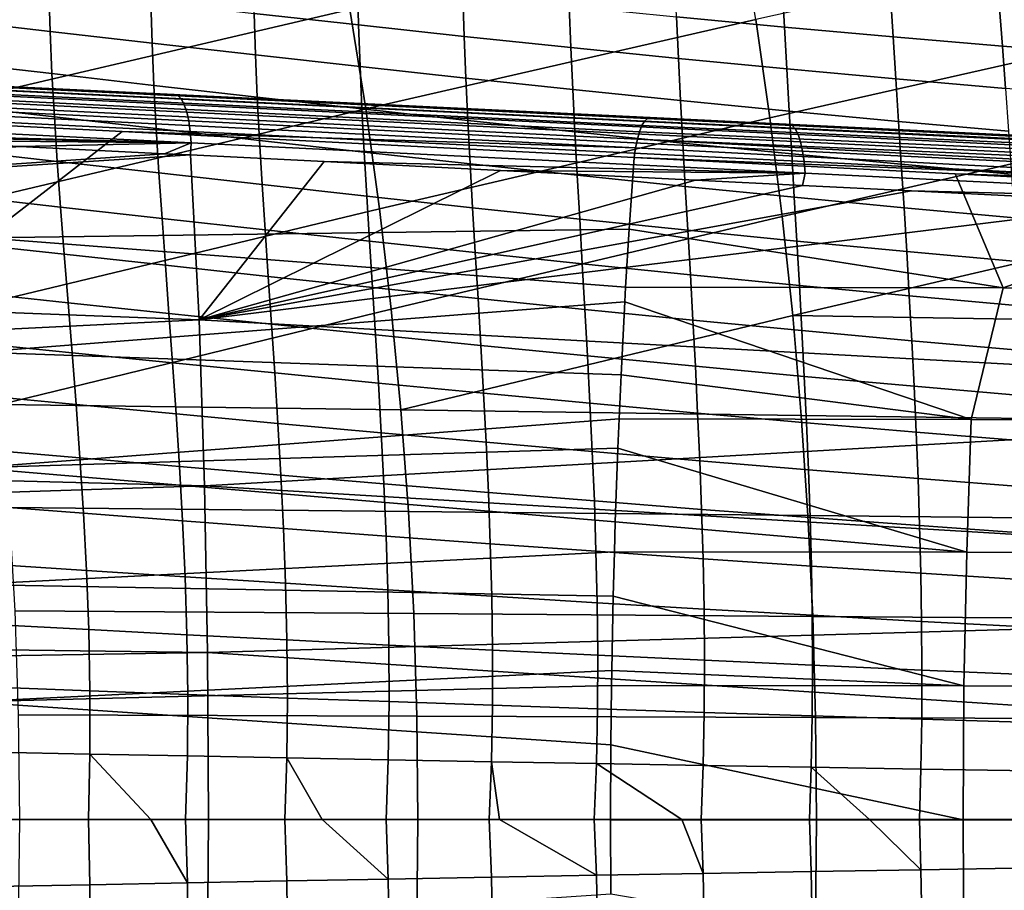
# Model space of a CAD drawing. Header units: metres. Extents: x -25 to 132, y -25 to 47.
# Tile 110 of 153: x 46 to 59, y -1 to 11. Entities that reach past the tile are written whole.
import ezdxf

# ---------------------------------------------------------------- set-up
doc = ezdxf.new("R2010")
doc.units = ezdxf.units.M
doc.layers.add('solid_12_061_031_XXX', color=7, linetype='CONTINUOUS')

msp = doc.modelspace()

# ---------------------------------------------------------------- linework, layer by layer
at = {"layer": 'solid_12_061_031_XXX'}
for points in [[(45.268913, 9.644285, 81.461639), (50.475189, 10.856057, 82.563133), (50.231937, 12.179037, 82.195709), (45.030754, 10.989332, 81.117439)], [(50.689819, 9.525522, 82.887306), (55.919174, 10.722359, 84.00856), (55.702469, 12.031319, 83.66378), (50.475189, 10.856057, 82.563133)], [(56.110382, 9.406394, 84.312775), (61.362591, 10.588825, 85.453568), (61.172279, 11.883774, 85.13131), (55.919174, 10.722359, 84.00856)], [(45.090847, 11.271289, 57.579269), (46.440071, 11.116992, 58.430969), (46.456879, 10.56407, 58.108875), (45.108105, 10.719585, 57.234512)], [(49.181641, 11.351158, 60.339977), (50.580292, 11.198904, 61.079304), (50.594559, 10.651239, 60.801052), (49.193104, 10.806048, 60.042297)], [(54.833389, 11.308382, 63.36121), (56.275448, 11.175381, 63.967865), (56.305088, 10.621337, 63.73867), (54.85693, 10.75855, 63.11845)], [(46.440071, 11.116992, 58.430969), (47.807869, 10.961668, 59.252186), (47.825043, 10.407406, 58.951347), (46.456879, 10.56407, 58.108875)], [(50.580292, 11.198904, 61.079304), (51.993244, 11.048311, 61.78867), (52.010948, 10.497903, 61.528221), (50.594559, 10.651239, 60.801052)], [(56.275448, 11.175381, 63.967865), (57.726189, 11.04963, 64.546623), (57.762341, 10.491101, 64.329224), (56.305088, 10.621337, 63.73867)], [(47.807869, 10.961668, 59.252186), (49.193104, 10.806048, 60.042297), (49.211384, 10.250291, 59.76125), (47.825043, 10.407406, 58.951347)], [(51.993244, 11.048311, 61.78867), (53.419212, 10.90129, 62.46846), (53.440922, 10.347894, 62.224163), (52.010948, 10.497903, 61.528221)], [(57.726189, 11.04963, 64.546623), (59.184387, 10.931223, 65.097038), (59.227402, 10.367968, 64.88974), (57.762341, 10.491101, 64.329224)], [(45.475323, 8.291107, 81.759918), (50.689819, 9.525522, 82.887306), (50.475189, 10.856057, 82.563133), (45.268913, 9.644285, 81.461639)], [(53.419212, 10.90129, 62.46846), (54.85693, 10.75855, 63.11845), (54.883148, 10.201921, 62.888664), (53.440922, 10.347894, 62.224163)], [(59.184387, 10.931223, 65.097038), (60.648624, 10.822733, 65.619698), (60.698807, 10.254423, 65.420723), (59.227402, 10.367968, 64.88974)], [(45.108105, 10.719585, 57.234512), (46.456879, 10.56407, 58.108875), (46.481953, 9.997808, 57.805851), (45.134521, 10.153626, 56.910358)], [(49.193104, 10.806048, 60.042297), (50.594559, 10.651239, 60.801052), (50.614616, 10.093794, 60.538277), (49.211384, 10.250291, 59.76125)], [(50.875832, 8.187428, 83.168243), (56.110382, 9.406394, 84.312775), (55.919174, 10.722359, 84.00856), (50.689819, 9.525522, 82.887306)], [(54.85693, 10.75855, 63.11845), (56.305088, 10.621337, 63.73867), (56.336262, 10.061201, 63.521767), (54.883148, 10.201921, 62.888664)], [(46.456879, 10.56407, 58.108875), (47.825043, 10.407406, 58.951347), (47.849545, 9.840727, 58.668182), (46.481953, 9.997808, 57.805851)], [(50.594559, 10.651239, 60.801052), (52.010948, 10.497903, 61.528221), (52.033382, 9.938573, 61.282238), (50.614616, 10.093794, 60.538277)], [(56.276093, 8.083441, 84.576416), (61.53051, 9.28742, 85.737923), (61.362591, 10.588825, 85.453568), (56.110382, 9.406394, 84.312775)], [(56.305088, 10.621337, 63.73867), (57.762341, 10.491101, 64.329224), (57.798859, 9.927143, 64.123558), (56.336262, 10.061201, 63.521767)], [(52.010948, 10.497903, 61.528221), (53.440922, 10.347894, 62.224163), (53.466274, 9.786426, 61.993439), (52.033382, 9.938573, 61.282238)], [(57.762341, 10.491101, 64.329224), (59.227402, 10.367968, 64.88974), (59.269608, 9.799898, 64.693703), (57.798859, 9.927143, 64.123558)], [(47.825043, 10.407406, 58.951347), (49.211384, 10.250291, 59.76125), (49.236015, 9.683051, 59.496605), (47.849545, 9.840727, 58.668182)], [(53.440922, 10.347894, 62.224163), (54.883148, 10.201921, 62.888664), (54.9119, 9.63805, 62.6717), (53.466274, 9.786426, 61.993439)], [(59.227402, 10.367968, 64.88974), (60.698807, 10.254423, 65.420723), (60.746998, 9.681858, 65.232651), (59.269608, 9.799898, 64.693703)], [(49.211384, 10.250291, 59.76125), (50.614616, 10.093794, 60.538277), (50.640015, 9.525808, 60.290791), (49.236015, 9.683051, 59.496605)], [(54.883148, 10.201921, 62.888664), (56.336262, 10.061201, 63.521767), (56.368843, 9.494629, 63.317043), (54.9119, 9.63805, 62.6717)], [(39.943275, 10.096099, 138.602768), (39.884876, 10.113202, 138.761108), (40.410301, 10.087879, 138.906647), (48.175873, 9.699038, 140.892288)], [(48.21809, 9.653688, 140.733261), (39.984806, 10.05163, 138.445129), (39.943275, 10.096099, 138.602768), (48.175873, 9.699038, 140.892288)], [(48.256367, 9.581053, 140.583633), (40.022511, 9.980379, 138.296616), (39.984806, 10.05163, 138.445129), (48.21809, 9.653688, 140.733261)], [(48.175873, 9.699038, 140.892288), (40.410301, 10.087879, 138.906647), (41.706577, 10.025405, 139.266266)], [(45.134521, 10.153626, 56.910358), (46.481953, 9.997808, 57.805851), (46.514431, 9.41708, 57.52174), (45.169209, 9.572204, 56.606632)], [(50.614616, 10.093794, 60.538277), (52.033382, 9.938573, 61.282238), (52.060127, 9.36965, 61.050556), (50.640015, 9.525808, 60.290791)], [(56.336262, 10.061201, 63.521767), (57.798859, 9.927143, 64.123558), (57.835648, 9.357528, 63.929543), (56.368843, 9.494629, 63.317043)], [(48.289589, 9.483246, 140.447769), (40.055317, 9.884381, 138.161469), (40.022511, 9.980379, 138.296616), (48.256367, 9.581053, 140.583633)], [(41.706577, 10.025405, 139.266266), (43.135338, 9.956546, 139.663437), (48.175873, 9.699038, 140.892288)], [(48.175873, 9.699038, 140.892288), (43.135338, 9.956546, 139.663437), (44.708267, 9.880737, 140.101349)], [(46.481953, 9.997808, 57.805851), (47.849545, 9.840727, 58.668182), (47.880547, 9.260595, 58.402542), (46.514431, 9.41708, 57.52174)], [(52.033382, 9.938573, 61.282238), (53.466274, 9.786426, 61.993439), (53.494881, 9.216305, 61.776165), (52.060127, 9.36965, 61.050556)], [(57.798859, 9.927143, 64.123558), (59.269608, 9.799898, 64.693703), (59.310928, 9.226913, 64.508904), (57.835648, 9.357528, 63.929543)], [(48.316792, 9.363118, 140.32962), (40.082287, 9.766376, 138.043564), (40.055317, 9.884381, 138.161469), (48.289589, 9.483246, 140.447769)], [(45.884037, 9.823988, 143.718887), (46.440125, 9.79727, 140.584152), (44.708267, 9.880737, 140.101349)], [(48.175873, 9.699038, 140.892288), (44.708267, 9.880737, 140.101349), (46.440125, 9.79727, 140.584152)], [(45.7976, 9.720784, 144.095474), (54.394897, 9.301455, 146.454529), (54.430481, 9.361437, 146.335083), (45.832458, 9.778152, 143.977997)], [(45.832458, 9.778152, 143.977997), (54.430481, 9.361437, 146.335083), (54.467346, 9.39754, 146.206741), (45.868484, 9.812598, 143.852203)], [(45.868484, 9.812598, 143.852203), (54.467346, 9.39754, 146.206741), (46.803432, 9.779677, 143.970154), (45.884037, 9.823988, 143.718887)], [(45.884037, 9.823988, 143.718887), (46.803432, 9.779677, 143.970154), (48.121777, 9.716222, 141.053528), (46.440125, 9.79727, 140.584152)], [(48.175873, 9.699038, 140.892288), (46.440125, 9.79727, 140.584152), (48.121777, 9.716222, 141.053528)], [(46.803432, 9.779677, 143.970154), (54.504238, 9.408535, 146.073883), (48.346615, 9.705386, 141.116302), (48.121777, 9.716222, 141.053528)], [(54.467346, 9.39754, 146.206741), (54.504238, 9.408535, 146.073883), (46.803432, 9.779677, 143.970154)], [(47.849545, 9.840727, 58.668182), (49.236015, 9.683051, 59.496605), (49.266212, 9.103387, 59.248249), (47.880547, 9.260595, 58.402542)], [(53.466274, 9.786426, 61.993439), (54.9119, 9.63805, 62.6717), (54.942841, 9.066461, 62.467449), (53.494881, 9.216305, 61.776165)], [(48.337177, 9.224168, 140.232635), (40.10265, 9.629735, 137.946259), (40.082287, 9.766376, 138.043564), (48.316792, 9.363118, 140.32962)], [(45.735844, 9.545437, 144.290604), (54.332329, 9.118757, 146.65097), (54.361805, 9.219634, 146.561035), (45.765041, 9.642362, 144.200821)], [(45.765041, 9.642362, 144.200821), (54.361805, 9.219634, 146.561035), (54.394897, 9.301455, 146.454529), (45.7976, 9.720784, 144.095474)], [(48.175873, 9.699038, 140.892288), (48.121777, 9.716222, 141.053528), (48.346615, 9.705386, 141.116302), (56.406384, 9.30209, 143.190521)], [(56.448967, 9.255911, 143.030106), (48.21809, 9.653688, 140.733261), (48.175873, 9.699038, 140.892288), (56.406384, 9.30209, 143.190521)], [(56.487514, 9.181964, 142.879349), (48.256367, 9.581053, 140.583633), (48.21809, 9.653688, 140.733261), (56.448967, 9.255911, 143.030106)], [(54.504238, 9.408535, 146.073883), (50.442883, 9.604355, 141.701935), (48.346615, 9.705386, 141.116302)], [(56.406384, 9.30209, 143.190521), (48.346615, 9.705386, 141.116302), (50.442883, 9.604355, 141.701935)], [(49.236015, 9.683051, 59.496605), (50.640015, 9.525808, 60.290791), (50.670013, 8.946441, 60.058487), (49.266212, 9.103387, 59.248249)], [(48.350155, 9.070442, 140.159637), (40.115829, 9.478357, 137.87233), (40.10265, 9.629735, 137.946259), (48.337177, 9.224168, 140.232635)], [(45.169209, 9.572204, 56.606632), (46.514431, 9.41708, 57.52174), (46.553425, 8.820745, 57.25639), (45.211235, 8.974088, 56.32317)], [(45.649975, 6.929777, 82.012291), (50.875832, 8.187428, 83.168243), (50.689819, 9.525522, 82.887306), (45.475323, 8.291107, 81.759918)], [(45.710957, 9.433164, 144.361893), (54.307472, 9.002256, 146.721283), (54.332329, 9.118757, 146.65097), (45.735844, 9.545437, 144.290604)], [(56.520878, 9.082441, 142.742737), (48.289589, 9.483246, 140.447769), (48.256367, 9.581053, 140.583633), (56.487514, 9.181964, 142.879349)], [(54.504238, 9.408535, 146.073883), (52.746841, 9.493315, 142.345856), (50.442883, 9.604355, 141.701935)], [(56.406384, 9.30209, 143.190521), (50.442883, 9.604355, 141.701935), (52.746841, 9.493315, 142.345856)], [(50.640015, 9.525808, 60.290791), (52.060127, 9.36965, 61.050556), (52.090492, 8.790396, 60.833088), (50.670013, 8.946441, 60.058487)], [(54.9119, 9.63805, 62.6717), (56.368843, 9.494629, 63.317043), (56.402531, 8.921261, 63.124424), (54.942841, 9.066461, 62.467449)], [(40.115829, 9.478357, 137.87233), (48.350155, 9.070442, 140.159637), (41.283283, 9.258588, 138.145554), (40.115574, 9.316855, 137.82225)], [(45.710957, 9.433164, 144.361893), (45.663071, 9.310802, 144.404617), (47.422443, 9.222, 144.886658), (54.307472, 9.002256, 146.721283)], [(46.514431, 9.41708, 57.52174), (47.880547, 9.260595, 58.402542), (47.917198, 8.665964, 58.154297), (46.553425, 8.820745, 57.25639)], [(56.548069, 8.960299, 142.624329), (48.316792, 9.363118, 140.32962), (48.289589, 9.483246, 140.447769), (56.520878, 9.082441, 142.742737)], [(51.033226, 6.841773, 83.405945), (56.276093, 8.083441, 84.576416), (56.110382, 9.406394, 84.312775), (50.875832, 8.187428, 83.168243)], [(54.504238, 9.408535, 146.073883), (55.279854, 9.371236, 143.053787), (52.746841, 9.493315, 142.345856)], [(56.406384, 9.30209, 143.190521), (52.746841, 9.493315, 142.345856), (55.279854, 9.371236, 143.053787)], [(64.779968, 8.903063, 149.026871), (54.467346, 9.39754, 146.206741), (54.430481, 9.361437, 146.335083), (64.746284, 8.873815, 149.14386)], [(64.779968, 8.903063, 149.026871), (54.504238, 9.408535, 146.073883), (54.467346, 9.39754, 146.206741)], [(64.779968, 8.903063, 149.026871), (64.824409, 8.911152, 148.915833), (55.279854, 9.371236, 143.053787), (54.504238, 9.408535, 146.073883)], [(56.368843, 9.494629, 63.317043), (57.835648, 9.357528, 63.929543), (57.872456, 8.782017, 63.747147), (56.402531, 8.921261, 63.124424)], [(42.715172, 9.187102, 138.542694), (41.283283, 9.258588, 138.145554), (48.350155, 9.070442, 140.159637)], [(47.422443, 9.222, 144.886658), (45.663071, 9.310802, 144.404617), (45.583992, 7.798123, 144.854813)], [(47.880547, 9.260595, 58.402542), (49.266212, 9.103387, 59.248249), (49.301167, 8.510351, 59.01606), (47.917198, 8.665964, 58.154297)], [(56.568279, 8.819161, 142.527634), (48.337177, 9.224168, 140.232635), (48.316792, 9.363118, 140.32962), (56.548069, 8.960299, 142.624329)], [(52.060127, 9.36965, 61.050556), (53.494881, 9.216305, 61.776165), (53.526119, 8.636909, 61.572266), (52.090492, 8.790396, 60.833088)], [(64.713463, 8.824744, 149.254272), (54.394897, 9.301455, 146.454529), (54.361805, 9.219634, 146.561035), (64.682411, 8.757219, 149.355042)], [(64.746284, 8.873815, 149.14386), (54.430481, 9.361437, 146.335083), (54.394897, 9.301455, 146.454529), (64.713463, 8.824744, 149.254272)], [(64.824409, 8.911152, 148.915833), (56.328243, 9.320708, 143.346695), (55.279854, 9.371236, 143.053787)], [(56.406384, 9.30209, 143.190521), (55.279854, 9.371236, 143.053787), (56.328243, 9.320708, 143.346695)], [(56.416306, 6.753519, 84.799492), (61.676033, 7.979596, 85.98436), (61.53051, 9.28742, 85.737923), (56.276093, 8.083441, 84.576416)], [(64.824409, 8.911152, 148.915833), (58.071033, 9.236713, 143.833389), (56.328243, 9.320708, 143.346695)], [(56.406384, 9.30209, 143.190521), (56.328243, 9.320708, 143.346695), (58.071033, 9.236713, 143.833389), (64.613869, 8.906195, 145.476685)], [(56.406384, 9.30209, 143.190521), (64.613869, 8.906195, 145.476685), (64.656677, 8.859029, 145.314545), (56.448967, 9.255911, 143.030106)], [(56.448967, 9.255911, 143.030106), (64.656677, 8.859029, 145.314545), (64.695343, 8.783515, 145.162415), (56.487514, 9.181964, 142.879349)], [(57.835648, 9.357528, 63.929543), (59.310928, 9.226913, 64.508904), (59.351177, 8.648913, 64.335342), (57.872456, 8.782017, 63.747147)], [(48.350155, 9.070442, 140.159637), (44.299618, 9.10812, 138.982956), (42.715172, 9.187102, 138.542694)], [(47.422443, 9.222, 144.886658), (45.583992, 7.798123, 144.854813), (54.222424, 7.911211, 147.032318), (54.288082, 8.874093, 146.769562)], [(54.307472, 9.002256, 146.721283), (47.422443, 9.222, 144.886658), (54.288082, 8.874093, 146.769562)], [(56.58091, 8.663218, 142.455505), (48.350155, 9.070442, 140.159637), (48.337177, 9.224168, 140.232635), (56.568279, 8.819161, 142.527634)], [(53.494881, 9.216305, 61.776165), (54.942841, 9.066461, 62.467449), (54.975414, 8.48665, 62.275864), (53.526119, 8.636909, 61.572266)], [(64.60817, 8.464982, 149.57312), (64.629028, 8.574796, 149.516708), (54.332329, 9.118757, 146.65097), (54.307472, 9.002256, 146.721283)], [(64.682411, 8.757219, 149.355042), (54.361805, 9.219634, 146.561035), (54.332329, 9.118757, 146.65097), (64.654007, 8.673122, 149.443329)], [(64.629028, 8.574796, 149.516708), (64.654007, 8.673122, 149.443329), (54.332329, 9.118757, 146.65097)], [(56.487514, 9.181964, 142.879349), (64.695343, 8.783515, 145.162415), (64.728683, 8.681942, 145.024887), (56.520878, 9.082441, 142.742737)], [(64.824409, 8.911152, 148.915833), (61.154789, 9.088091, 144.693619), (58.071033, 9.236713, 143.833389)], [(64.613869, 8.906195, 145.476685), (58.071033, 9.236713, 143.833389), (61.154789, 9.088091, 144.693619)], [(44.299618, 9.10812, 138.982956), (46.052761, 9.020889, 139.470917), (31.993896, 7.840386, 135.195816)], [(46.052761, 9.020889, 139.470917), (47.991539, 8.9245, 140.011292), (31.993896, 7.840386, 135.195816)], [(48.350155, 9.070442, 140.159637), (46.052761, 9.020889, 139.470917), (44.299618, 9.10812, 138.982956)], [(48.350155, 9.070442, 140.159637), (47.991539, 8.9245, 140.011292), (46.052761, 9.020889, 139.470917)], [(48.350155, 9.070442, 140.159637), (48.340382, 8.907161, 140.108582), (47.991539, 8.9245, 140.011292)], [(48.350155, 9.070442, 140.159637), (56.58091, 8.663218, 142.455505), (50.133514, 8.81805, 140.608917), (48.340382, 8.907161, 140.108582)], [(49.266212, 9.103387, 59.248249), (50.670013, 8.946441, 60.058487), (50.703865, 8.354847, 59.841263), (49.301167, 8.510351, 59.01606)], [(64.60817, 8.464982, 149.57312), (54.307472, 9.002256, 146.721283), (54.288082, 8.874093, 146.769562)], [(54.942841, 9.066461, 62.467449), (56.402531, 8.921261, 63.124424), (56.436859, 8.340718, 62.943878), (54.975414, 8.48665, 62.275864)], [(56.520878, 9.082441, 142.742737), (64.728683, 8.681942, 145.024887), (64.755699, 8.557394, 144.906143), (56.548069, 8.960299, 142.624329)], [(47.991539, 8.9245, 140.011292), (48.340382, 8.907161, 140.108582), (31.993896, 7.840386, 135.195816)], [(48.340382, 8.907161, 140.108582), (48.4548, 6.697142, 139.754288), (32.019104, 7.324777, 135.109207), (31.993896, 7.840386, 135.195816)], [(45.211235, 8.974088, 56.32317), (46.553425, 8.820745, 57.25639), (46.59803, 8.207663, 57.009655), (45.259666, 8.358047, 56.059811)], [(48.4548, 6.697142, 139.754288), (48.340382, 8.907161, 140.108582), (50.133514, 8.81805, 140.608917)], [(50.670013, 8.946441, 60.058487), (52.090492, 8.790396, 60.833088), (52.123787, 8.200074, 60.629745), (50.703865, 8.354847, 59.841263)], [(58.594727, 8.654583, 147.954361), (54.288082, 8.874093, 146.769562), (54.222424, 7.911211, 147.032318), (59.237194, 7.125853, 148.521561)], [(64.60817, 8.464982, 149.57312), (54.288082, 8.874093, 146.769562), (58.594727, 8.654583, 147.954361)], [(56.402531, 8.921261, 63.124424), (57.872456, 8.782017, 63.747147), (57.908913, 8.20037, 63.576347), (56.436859, 8.340718, 62.943878)], [(56.548069, 8.960299, 142.624329), (64.755699, 8.557394, 144.906143), (64.775566, 8.41365, 144.809769), (56.568279, 8.819161, 142.527634)], [(46.553425, 8.820745, 57.25639), (47.917198, 8.665964, 58.154297), (47.958641, 8.055785, 57.923317), (46.59803, 8.207663, 57.009655)], [(48.4548, 6.697142, 139.754288), (50.133514, 8.81805, 140.608917), (52.49918, 8.70048, 141.269363)], [(56.58091, 8.663218, 142.455505), (52.49918, 8.70048, 141.269363), (50.133514, 8.81805, 140.608917)], [(52.090492, 8.790396, 60.833088), (53.526119, 8.636909, 61.572266), (53.559364, 8.047614, 61.381672), (52.123787, 8.200074, 60.629745)], [(56.568279, 8.819161, 142.527634), (64.775566, 8.41365, 144.809769), (64.787682, 8.25507, 144.738724), (56.58091, 8.663218, 142.455505)], [(57.872456, 8.782017, 63.747147), (59.351177, 8.648913, 64.335342), (59.390099, 8.0658, 64.173012), (57.908913, 8.20037, 63.576347)], [(47.917198, 8.665964, 58.154297), (49.301167, 8.510351, 59.01606), (49.340061, 7.902991, 58.799919), (47.958641, 8.055785, 57.923317)], [(52.49918, 8.70048, 141.269363), (55.113319, 8.570454, 141.999207), (48.4548, 6.697142, 139.754288)], [(56.58091, 8.663218, 142.455505), (55.113319, 8.570454, 141.999207), (52.49918, 8.70048, 141.269363)], [(53.526119, 8.636909, 61.572266), (54.975414, 8.48665, 62.275864), (55.009075, 7.898114, 62.096889), (53.559364, 8.047614, 61.381672)], [(56.58091, 8.663218, 142.455505), (56.547901, 8.499014, 142.399597), (55.113319, 8.570454, 141.999207)], [(56.58091, 8.663218, 142.455505), (64.787682, 8.25507, 144.738724), (58.00684, 8.426278, 142.806595), (56.547901, 8.499014, 142.399597)], [(62.932869, 8.432116, 149.15213), (58.594727, 8.654583, 147.954361), (59.237194, 7.125853, 148.521561)], [(64.60817, 8.464982, 149.57312), (58.594727, 8.654583, 147.954361), (62.932869, 8.432116, 149.15213)], [(55.113319, 8.570454, 141.999207), (56.547901, 8.499014, 142.399597), (48.4548, 6.697142, 139.754288)], [(56.547901, 8.499014, 142.399597), (58.00684, 8.426278, 142.806595), (48.4548, 6.697142, 139.754288)], [(49.301167, 8.510351, 59.01606), (50.703865, 8.354847, 59.841263), (50.740795, 7.750178, 59.639023), (49.340061, 7.902991, 58.799919)], [(54.975414, 8.48665, 62.275864), (56.436859, 8.340718, 62.943878), (56.471359, 7.752626, 62.775368), (55.009075, 7.898114, 62.096889)], [(45.259666, 8.358047, 56.059811), (46.59803, 8.207663, 57.009655), (46.647079, 7.576586, 56.781467), (45.31329, 7.722724, 55.816475)], [(58.00684, 8.426278, 142.806595), (61.21854, 8.265787, 143.701584), (48.4548, 6.697142, 139.754288)], [(50.703865, 8.354847, 59.841263), (52.123787, 8.200074, 60.629745), (52.159302, 7.597947, 60.440449), (50.740795, 7.750178, 59.639023)], [(56.436859, 8.340718, 62.943878), (57.908913, 8.20037, 63.576347), (57.944653, 7.612344, 63.417126), (56.471359, 7.752626, 62.775368)], [(58.00684, 8.426278, 142.806595), (64.787682, 8.25507, 144.738724), (61.21854, 8.265787, 143.701584)], [(62.932869, 8.432116, 149.15213), (59.237194, 7.125853, 148.521561), (64.296684, 7.115012, 149.831665)], [(45.792873, 5.560268, 82.218758), (51.033226, 6.841773, 83.405945), (50.875832, 8.187428, 83.168243), (45.649975, 6.929777, 82.012291)], [(46.59803, 8.207663, 57.009655), (47.958641, 8.055785, 57.923317), (48.003754, 7.428929, 57.709538), (46.647079, 7.576586, 56.781467)], [(61.21854, 8.265787, 143.701584), (64.791672, 8.086467, 144.695129), (64.881302, 5.800039, 144.387207), (48.4548, 6.697142, 139.754288)], [(52.123787, 8.200074, 60.629745), (53.559364, 8.047614, 61.381672), (53.593971, 7.447796, 61.204319), (52.159302, 7.597947, 60.440449)], [(57.908913, 8.20037, 63.576347), (59.390099, 8.0658, 64.173012), (59.427422, 7.477474, 64.021912), (57.944653, 7.612344, 63.417126)], [(47.958641, 8.055785, 57.923317), (49.340061, 7.902991, 58.799919), (49.381844, 7.280303, 58.599781), (48.003754, 7.428929, 57.709538)], [(51.162003, 5.488554, 83.60041), (56.416306, 6.753519, 84.799492), (56.276093, 8.083441, 84.576416), (51.033226, 6.841773, 83.405945)], [(53.559364, 8.047614, 61.381672), (55.009075, 7.898114, 62.096889), (55.043251, 7.300351, 61.930473), (53.593971, 7.447796, 61.204319)], [(56.416306, 6.753519, 84.799492), (61.79916, 6.665391, 86.192886), (61.676033, 7.979596, 85.98436)], [(45.583992, 7.798123, 144.854813), (45.496346, 6.265013, 145.218658), (54.164333, 6.940154, 147.264786), (54.175369, 7.135432, 147.220627)], [(45.583992, 7.798123, 144.854813), (54.175369, 7.135432, 147.220627), (54.222424, 7.911211, 147.032318)], [(49.340061, 7.902991, 58.799919), (50.740795, 7.750178, 59.639023), (50.779823, 7.131555, 59.451714), (49.381844, 7.280303, 58.599781)], [(59.237194, 7.125853, 148.521561), (54.222424, 7.911211, 147.032318), (54.175369, 7.135432, 147.220627)], [(55.009075, 7.898114, 62.096889), (56.471359, 7.752626, 62.775368), (56.505558, 7.156609, 62.618858), (55.043251, 7.300351, 61.930473)], [(45.31329, 7.722724, 55.816475), (46.647079, 7.576586, 56.781467), (46.699154, 6.926175, 56.571815), (45.370602, 7.066636, 55.593155)], [(50.740795, 7.750178, 59.639023), (52.159302, 7.597947, 60.440449), (52.196125, 6.983264, 60.26516), (50.779823, 7.131555, 59.451714)], [(56.471359, 7.752626, 62.775368), (57.944653, 7.612344, 63.417126), (57.979286, 7.017702, 63.269463), (56.505558, 7.156609, 62.618858)], [(46.647079, 7.576586, 56.781467), (48.003754, 7.428929, 57.709538), (48.051197, 6.784202, 57.512955), (46.699154, 6.926175, 56.571815)], [(52.159302, 7.597947, 60.440449), (53.593971, 7.447796, 61.204319), (53.62912, 6.83684, 61.040176), (52.196125, 6.983264, 60.26516)], [(57.944653, 7.612344, 63.417126), (59.427422, 7.477474, 64.021912), (59.462883, 6.88384, 63.882042), (57.979286, 7.017702, 63.269463)], [(48.003754, 7.428929, 57.709538), (49.381844, 7.280303, 58.599781), (49.425259, 6.641237, 58.415634), (48.051197, 6.784202, 57.512955)], [(53.593971, 7.447796, 61.204319), (55.043251, 7.300351, 61.930473), (55.077229, 6.69288, 61.7766), (53.62912, 6.83684, 61.040176)], [(48.4548, 6.697142, 139.754288), (32.079792, 5.896031, 134.900711), (32.019104, 7.324777, 135.109207)], [(49.381844, 7.280303, 58.599781), (50.779823, 7.131555, 59.451714), (50.81979, 6.498076, 59.279343), (49.425259, 6.641237, 58.415634)], [(55.043251, 7.300351, 61.930473), (56.505558, 7.156609, 62.618858), (56.538841, 6.552326, 62.47435), (55.077229, 6.69288, 61.7766)], [(50.779823, 7.131555, 59.451714), (52.196125, 6.983264, 60.26516), (52.233208, 6.35527, 60.103882), (50.81979, 6.498076, 59.279343)], [(59.237194, 7.125853, 148.521561), (54.175369, 7.135432, 147.220627), (54.164333, 6.940154, 147.264786), (58.809441, 5.36299, 148.772507)], [(56.505558, 7.156609, 62.618858), (57.979286, 7.017702, 63.269463), (58.012337, 6.416241, 63.133366), (56.538841, 6.552326, 62.47435)], [(45.370602, 7.066636, 55.593155), (46.699154, 6.926175, 56.571815), (46.752815, 6.255084, 56.380703), (45.430096, 6.38829, 55.389851)], [(57.979286, 7.017702, 63.269463), (59.462883, 6.88384, 63.882042), (59.49614, 6.284837, 63.753418), (58.012337, 6.416241, 63.133366)], [(64.296684, 7.115012, 149.831665), (59.237194, 7.125853, 148.521561), (58.809441, 5.36299, 148.772507), (63.530529, 5.354081, 149.976105)], [(45.496346, 6.265013, 145.218658), (54.113873, 5.961938, 147.466721), (54.164333, 6.940154, 147.264786)], [(46.699154, 6.926175, 56.571815), (48.051197, 6.784202, 57.512955), (48.099625, 6.120405, 57.333569), (46.752815, 6.255084, 56.380703)], [(52.196125, 6.983264, 60.26516), (53.62912, 6.83684, 61.040176), (53.663872, 6.214135, 60.889259), (52.233208, 6.35527, 60.103882)], [(58.809441, 5.36299, 148.772507), (54.164333, 6.940154, 147.264786), (54.113873, 5.961938, 147.466721)], [(45.792873, 5.560268, 82.218758), (51.162003, 5.488554, 83.60041), (51.033226, 6.841773, 83.405945)], [(48.051197, 6.784202, 57.512955), (49.425259, 6.641237, 58.415634), (49.469044, 5.984743, 58.247486), (48.099625, 6.120405, 57.333569)], [(51.162003, 5.488554, 83.60041), (56.531021, 5.416645, 84.982002), (56.416306, 6.753519, 84.799492)], [(53.62912, 6.83684, 61.040176), (55.077229, 6.69288, 61.7766), (55.110184, 6.075236, 61.635284), (53.663872, 6.214135, 60.889259)], [(56.416306, 6.753519, 84.799492), (56.531021, 5.416645, 84.982002), (61.899895, 5.344844, 86.363495), (61.79916, 6.665391, 86.192886)], [(48.4548, 6.697142, 139.754288), (48.526188, 4.473082, 139.497604), (32.114338, 4.895726, 134.782028), (32.079792, 5.896031, 134.900711)], [(48.526188, 4.473082, 139.497604), (48.4548, 6.697142, 139.754288), (64.881302, 5.800039, 144.387207), (64.893784, 5.404122, 144.344345)], [(49.425259, 6.641237, 58.415634), (50.81979, 6.498076, 59.279343), (50.859531, 5.848837, 59.121914), (49.469044, 5.984743, 58.247486)], [(55.077229, 6.69288, 61.7766), (56.538841, 6.552326, 62.47435), (56.570526, 5.939454, 62.34185), (55.110184, 6.075236, 61.635284)], [(50.81979, 6.498076, 59.279343), (52.233208, 6.35527, 60.103882), (52.269489, 5.713209, 59.956623), (50.859531, 5.848837, 59.121914)], [(56.538841, 6.552326, 62.47435), (58.012337, 6.416241, 63.133366), (58.043266, 5.807778, 63.008858), (56.570526, 5.939454, 62.34185)], [(45.430096, 6.38829, 55.389851), (46.752815, 6.255084, 56.380703), (46.806572, 5.561975, 56.208141), (45.490196, 5.686203, 55.206577)], [(52.233208, 6.35527, 60.103882), (53.663872, 6.214135, 60.889259), (53.697277, 5.57907, 60.751568), (52.269489, 5.713209, 59.956623)], [(58.012337, 6.416241, 63.133366), (59.49614, 6.284837, 63.753418), (59.526817, 5.680424, 63.636063), (58.043266, 5.807778, 63.008858)], [(45.496346, 6.265013, 145.218658), (45.428455, 4.714438, 145.502991), (54.087234, 5.370945, 147.573318), (54.113873, 5.961938, 147.466721)], [(46.752815, 6.255084, 56.380703), (48.099625, 6.120405, 57.333569), (48.147621, 5.436348, 57.171394), (46.806572, 5.561975, 56.208141)], [(53.663872, 6.214135, 60.889259), (55.110184, 6.075236, 61.635284), (55.141296, 5.446953, 61.506538), (53.697277, 5.57907, 60.751568)], [(48.099625, 6.120405, 57.333569), (49.469044, 5.984743, 58.247486), (49.511887, 5.309779, 58.095348), (48.147621, 5.436348, 57.171394)], [(55.110184, 6.075236, 61.635284), (56.570526, 5.939454, 62.34185), (56.599926, 5.31767, 62.221378), (55.141296, 5.446953, 61.506538)], [(49.469044, 5.984743, 58.247486), (50.859531, 5.848837, 59.121914), (50.897831, 5.182947, 58.979431), (49.511887, 5.309779, 58.095348)], [(58.809441, 5.36299, 148.772507), (54.113873, 5.961938, 147.466721), (54.087234, 5.370945, 147.573318)], [(50.859531, 5.848837, 59.121914), (52.269489, 5.713209, 59.956623), (52.30386, 5.056336, 59.823395), (50.897831, 5.182947, 58.979431)], [(56.570526, 5.939454, 62.34185), (58.043266, 5.807778, 63.008858), (58.071537, 5.192135, 62.89595), (56.599926, 5.31767, 62.221378)], [(45.490196, 5.686203, 55.206577), (46.806572, 5.561975, 56.208141), (46.858269, 4.845594, 56.054291), (45.548611, 4.958959, 55.043499)], [(52.269489, 5.713209, 59.956623), (53.697277, 5.57907, 60.751568), (53.728348, 4.931049, 60.627121), (52.30386, 5.056336, 59.823395)], [(58.043266, 5.807778, 63.008858), (59.526817, 5.680424, 63.636063), (59.554531, 5.070558, 63.529999), (58.071537, 5.192135, 62.89595)], [(45.792873, 5.560268, 82.218758), (45.904015, 4.18256, 82.379326), (51.262161, 4.12777, 83.751656), (51.162003, 5.488554, 83.60041)], [(46.806572, 5.561975, 56.208141), (48.147621, 5.436348, 57.171394), (48.193195, 4.730938, 57.026569), (46.858269, 4.845594, 56.054291)], [(53.697277, 5.57907, 60.751568), (55.141296, 5.446953, 61.506538), (55.169708, 4.807579, 61.390373), (53.728348, 4.931049, 60.627121)], [(48.147621, 5.436348, 57.171394), (49.511887, 5.309779, 58.095348), (49.551941, 4.615411, 57.959351), (48.193195, 4.730938, 57.026569)], [(51.162003, 5.488554, 83.60041), (51.262161, 4.12777, 83.751656), (56.620243, 4.072838, 85.123955), (56.531021, 5.416645, 84.982002)], [(55.141296, 5.446953, 61.506538), (56.599926, 5.31767, 62.221378), (56.626324, 4.686666, 62.112949), (55.169708, 4.807579, 61.390373)], [(56.531021, 5.416645, 84.982002), (56.620243, 4.072838, 85.123955), (61.978245, 4.017993, 86.496193), (61.899895, 5.344844, 86.363495)], [(45.428455, 4.714438, 145.502991), (54.071091, 4.977591, 147.637939), (54.087234, 5.370945, 147.573318)], [(48.526188, 4.473082, 139.497604), (64.893784, 5.404122, 144.344345), (64.941612, 3.487361, 144.180038)], [(49.511887, 5.309779, 58.095348), (50.897831, 5.182947, 58.979431), (50.933006, 4.499626, 58.852024), (49.551941, 4.615411, 57.959351)], [(58.809441, 5.36299, 148.772507), (54.087234, 5.370945, 147.573318), (54.071091, 4.977591, 147.637939), (58.748699, 3.582366, 149.015381)], [(56.599926, 5.31767, 62.221378), (58.071537, 5.192135, 62.89595), (58.096584, 4.56914, 62.794674), (56.626324, 4.686666, 62.112949)], [(58.748699, 3.582366, 149.015381), (63.47282, 3.575717, 150.20668), (63.530529, 5.354081, 149.976105), (58.809441, 5.36299, 148.772507)], [(50.897831, 5.182947, 58.979431), (52.30386, 5.056336, 59.823395), (52.334812, 4.384026, 59.704304), (50.933006, 4.499626, 58.852024)], [(58.071537, 5.192135, 62.89595), (59.554531, 5.070558, 63.529999), (59.578892, 4.455207, 63.435257), (58.096584, 4.56914, 62.794674)], [(52.30386, 5.056336, 59.823395), (53.728348, 4.931049, 60.627121), (53.755764, 4.269592, 60.516014), (52.334812, 4.384026, 59.704304)], [(48.526188, 4.473082, 139.497604), (32.141304, 3.939887, 134.689407), (32.114338, 4.895726, 134.782028)], [(45.428455, 4.714438, 145.502991), (54.03603, 3.988139, 147.778244), (54.071091, 4.977591, 147.637939)], [(45.548611, 4.958959, 55.043499), (46.858269, 4.845594, 56.054291), (46.905342, 4.104741, 55.919392), (45.602566, 4.205192, 54.900894)], [(53.728348, 4.931049, 60.627121), (55.169708, 4.807579, 61.390373), (55.194286, 4.156774, 61.286873), (53.755764, 4.269592, 60.516014)], [(58.748699, 3.582366, 149.015381), (54.071091, 4.977591, 147.637939), (54.03603, 3.988139, 147.778244)], [(46.858269, 4.845594, 56.054291), (48.193195, 4.730938, 57.026569), (48.233971, 4.003139, 56.899319), (46.905342, 4.104741, 55.919392)], [(55.169708, 4.807579, 61.390373), (56.626324, 4.686666, 62.112949), (56.648792, 4.046234, 62.016644), (55.194286, 4.156774, 61.286873)], [(45.428455, 4.714438, 145.502991), (45.380531, 3.150626, 145.707153), (54.024097, 3.588326, 147.826004), (54.03603, 3.988139, 147.778244)], [(48.193195, 4.730938, 57.026569), (49.551941, 4.615411, 57.959351), (49.587055, 3.900766, 57.839687), (48.233971, 4.003139, 56.899319)], [(56.626324, 4.686666, 62.112949), (58.096584, 4.56914, 62.794674), (58.117691, 3.938711, 62.705082), (56.648792, 4.046234, 62.016644)], [(49.551941, 4.615411, 57.959351), (50.933006, 4.499626, 58.852024), (50.963123, 3.798159, 58.739861), (49.587055, 3.900766, 57.839687)], [(50.933006, 4.499626, 58.852024), (52.334812, 4.384026, 59.704304), (52.360634, 3.695712, 59.599506), (50.963123, 3.798159, 58.739861)], [(58.096584, 4.56914, 62.794674), (59.578892, 4.455207, 63.435257), (59.599407, 3.834402, 63.351883), (58.117691, 3.938711, 62.705082)], [(48.526188, 4.473082, 139.497604), (48.568623, 2.238997, 139.343048), (32.1716, 2.45163, 134.585327), (32.141304, 3.939887, 134.689407)], [(48.568623, 2.238997, 139.343048), (48.526188, 4.473082, 139.497604), (64.941612, 3.487361, 144.180038), (64.955162, 2.706009, 144.133484)], [(52.334812, 4.384026, 59.704304), (53.755764, 4.269592, 60.516014), (53.77803, 3.594278, 60.418377), (52.360634, 3.695712, 59.599506)], [(53.755764, 4.269592, 60.516014), (55.194286, 4.156774, 61.286873), (55.213768, 3.494252, 61.196159), (53.77803, 3.594278, 60.418377)], [(45.602566, 4.205192, 54.900894), (46.905342, 4.104741, 55.919392), (46.945213, 3.338215, 55.803696), (45.649281, 3.423536, 54.779037)], [(45.904015, 4.18256, 82.379326), (45.983402, 2.796628, 82.494011), (51.333702, 2.759418, 83.859688), (51.262161, 4.12777, 83.751656)], [(46.905342, 4.104741, 55.919392), (48.233971, 4.003139, 56.899319), (48.267586, 3.251918, 56.789871), (46.945213, 3.338215, 55.803696)], [(51.262161, 4.12777, 83.751656), (51.333702, 2.759418, 83.859688), (56.683971, 2.722117, 85.225342), (56.620243, 4.072838, 85.123955)], [(55.194286, 4.156774, 61.286873), (56.648792, 4.046234, 62.016644), (56.666302, 3.396213, 61.932549), (55.213768, 3.494252, 61.196159)], [(48.233971, 4.003139, 56.899319), (49.587055, 3.900766, 57.839687), (49.615067, 3.164972, 57.736568), (48.267586, 3.251918, 56.789871)], [(58.748699, 3.582366, 149.015381), (54.03603, 3.988139, 147.778244), (54.024097, 3.588326, 147.826004)], [(56.620243, 4.072838, 85.123955), (56.683971, 2.722117, 85.225342), (62.034203, 2.684876, 86.590973), (61.978245, 4.017993, 86.496193)], [(56.648792, 4.046234, 62.016644), (58.117691, 3.938711, 62.705082), (58.134071, 3.300802, 62.627258), (56.666302, 3.396213, 61.932549)], [(49.587055, 3.900766, 57.839687), (50.963123, 3.798159, 58.739861), (50.986237, 3.07783, 58.643124), (49.615067, 3.164972, 57.736568)], [(58.117691, 3.938711, 62.705082), (59.599407, 3.834402, 63.351883), (59.61554, 3.208201, 63.279942), (58.134071, 3.300802, 62.627258)], [(50.963123, 3.798159, 58.739861), (52.360634, 3.695712, 59.599506), (52.379597, 2.990831, 59.509155), (50.986237, 3.07783, 58.643124)], [(45.380531, 3.150626, 145.707153), (54.008728, 2.994619, 147.887497), (54.024097, 3.588326, 147.826004)], [(52.360634, 3.695712, 59.599506), (53.77803, 3.594278, 60.418377), (53.793648, 2.904683, 60.334351), (52.379597, 2.990831, 59.509155)], [(53.77803, 3.594278, 60.418377), (55.213768, 3.494252, 61.196159), (55.226891, 2.819726, 61.118336), (53.793648, 2.904683, 60.334351)], [(58.748699, 3.582366, 149.015381), (54.024097, 3.588326, 147.826004), (54.008728, 2.994619, 147.887497), (58.712292, 1.790404, 149.161026)], [(58.712292, 1.790404, 149.161026), (63.438297, 1.78686, 150.344742), (63.47282, 3.575717, 150.20668), (58.748699, 3.582366, 149.015381)], [(55.213768, 3.494252, 61.196159), (56.666302, 3.396213, 61.932549), (56.677822, 2.736442, 61.860764), (55.226891, 2.819726, 61.118336)], [(45.649281, 3.423536, 54.779037), (46.945213, 3.338215, 55.803696), (46.975189, 2.544907, 55.707466), (45.685856, 2.612718, 54.678211)], [(46.945213, 3.338215, 55.803696), (48.267586, 3.251918, 56.789871), (48.291573, 2.476323, 56.698456), (46.975189, 2.544907, 55.707466)], [(56.666302, 3.396213, 61.932549), (58.134071, 3.300802, 62.627258), (58.144943, 2.655366, 62.561279), (56.677822, 2.736442, 61.860764)], [(48.267586, 3.251918, 56.789871), (49.615067, 3.164972, 57.736568), (49.633736, 2.407232, 57.6502), (48.291573, 2.476323, 56.698456)], [(58.134071, 3.300802, 62.627258), (59.61554, 3.208201, 63.279942), (59.626755, 2.576661, 63.219494), (58.144943, 2.655366, 62.561279)], [(45.380531, 3.150626, 145.707153), (45.352795, 1.577909, 145.830399), (53.989204, 1.998073, 147.965622), (54.008728, 2.994619, 147.887497)], [(49.615067, 3.164972, 57.736568), (50.986237, 3.07783, 58.643124), (51.000332, 2.337994, 58.561996), (49.633736, 2.407232, 57.6502)], [(50.986237, 3.07783, 58.643124), (52.379597, 2.990831, 59.509155), (52.389923, 2.268881, 59.433414), (51.000332, 2.337994, 58.561996)], [(52.379597, 2.990831, 59.509155), (53.793648, 2.904683, 60.334351), (53.801071, 2.200445, 60.264065), (52.389923, 2.268881, 59.433414)], [(58.712292, 1.790404, 149.161026), (54.008728, 2.994619, 147.887497), (53.989204, 1.998073, 147.965622)], [(45.983402, 2.796628, 82.494011), (46.031036, 1.402449, 82.562813), (51.376625, 1.383496, 83.9245), (51.333702, 2.759418, 83.859688)], [(53.793648, 2.904683, 60.334351), (55.226891, 2.819726, 61.118336), (55.232342, 2.132959, 61.053528), (53.801071, 2.200445, 60.264065)], [(55.226891, 2.819726, 61.118336), (56.677822, 2.736442, 61.860764), (56.682297, 2.066801, 61.801384), (55.232342, 2.132959, 61.053528)], [(48.568623, 2.238997, 139.343048), (64.955162, 2.706009, 144.133484), (64.97184, 1.16716, 144.076202)], [(51.333702, 2.759418, 83.859688), (51.376625, 1.383496, 83.9245), (56.722206, 1.364498, 85.286171), (56.683971, 2.722117, 85.225342)], [(56.677822, 2.736442, 61.860764), (58.144943, 2.655366, 62.561279), (58.149502, 2.002391, 62.507221), (56.682297, 2.066801, 61.801384)], [(56.683971, 2.722117, 85.225342), (56.722206, 1.364498, 85.286171), (62.067776, 1.345533, 86.647842), (62.034203, 2.684876, 86.590973)], [(58.144943, 2.655366, 62.561279), (59.626755, 2.576661, 63.219494), (59.632511, 1.939862, 63.170601), (58.149502, 2.002391, 62.507221)], [(45.685856, 2.612718, 54.678211), (46.975189, 2.544907, 55.707466), (46.991871, 1.724293, 55.631016), (45.708565, 1.772103, 54.598763)], [(46.975189, 2.544907, 55.707466), (48.291573, 2.476323, 56.698456), (48.302837, 1.67594, 56.625362), (46.991871, 1.724293, 55.631016)], [(48.568623, 2.238997, 139.343048), (32.178299, 1.975858, 134.562317), (32.1716, 2.45163, 134.585327)], [(48.291573, 2.476323, 56.698456), (49.633736, 2.407232, 57.6502), (49.640285, 1.627239, 57.580833), (48.302837, 1.67594, 56.625362)], [(49.633736, 2.407232, 57.6502), (51.000332, 2.337994, 58.561996), (51.002949, 1.578442, 58.496704), (49.640285, 1.627239, 57.580833)], [(51.000332, 2.337994, 58.561996), (52.389923, 2.268881, 59.433414), (52.389462, 1.529745, 59.372486), (51.002949, 1.578442, 58.496704)], [(52.389923, 2.268881, 59.433414), (53.801071, 2.200445, 60.264065), (53.79847, 1.481529, 60.207703), (52.389462, 1.529745, 59.372486)], [(48.568623, 2.238997, 139.343048), (48.581474, -0.000414, 139.291077), (32.190701, 0.007866, 134.519699), (32.178299, 1.975858, 134.562317)], [(48.581474, -0.000414, 139.291077), (48.568623, 2.238997, 139.343048), (64.97184, 1.16716, 144.076202), (64.975647, 0, 144.063126)], [(53.801071, 2.200445, 60.264065), (55.232342, 2.132959, 61.053528), (55.228607, 1.433991, 61.001881), (53.79847, 1.481529, 60.207703)], [(55.232342, 2.132959, 61.053528), (56.682297, 2.066801, 61.801384), (56.678516, 1.387394, 61.754536), (55.228607, 1.433991, 61.001881)], [(45.352795, 1.577909, 145.830399), (53.986168, 1.793591, 147.977783), (53.989204, 1.998073, 147.965622)], [(58.712292, 1.790404, 149.161026), (53.989204, 1.998073, 147.965622), (53.986168, 1.793591, 147.977783)], [(56.682297, 2.066801, 61.801384), (58.149502, 2.002391, 62.507221), (58.146832, 1.34203, 62.465187), (56.678516, 1.387394, 61.754536)], [(58.149502, 2.002391, 62.507221), (59.632511, 1.939862, 63.170601), (59.632195, 1.297999, 63.133343), (58.146832, 1.34203, 62.465187)], [(45.352795, 1.577909, 145.830399), (53.977486, 0.999528, 148.012527), (53.986168, 1.793591, 147.977783)], [(45.708565, 1.772103, 54.598763), (46.991871, 1.724293, 55.631016), (46.991554, 0.876087, 55.574692), (45.713356, 0.901321, 54.541069)], [(46.991871, 1.724293, 55.631016), (48.302837, 1.67594, 56.625362), (48.298042, 0.850566, 56.570904), (46.991554, 0.876087, 55.574692)], [(58.712292, 1.790404, 149.161026), (53.986168, 1.793591, 147.977783), (53.977486, 0.999528, 148.012527), (58.700218, -0.007187, 149.209335)], [(58.700218, -0.007187, 149.209335), (63.426861, -0.007172, 150.390503), (63.438297, 1.78686, 150.344742), (58.712292, 1.790404, 149.161026)], [(48.302837, 1.67594, 56.625362), (49.640285, 1.627239, 57.580833), (49.631737, 0.824868, 57.528755), (48.298042, 0.850566, 56.570904)], [(49.640285, 1.627239, 57.580833), (51.002949, 1.578442, 58.496704), (50.991459, 0.799125, 58.447502), (49.631737, 0.824868, 57.528755)], [(45.352795, 1.577909, 145.830399), (45.345444, 0.000685, 145.87204), (53.973579, -0.0072, 148.028152), (53.977486, 0.999528, 148.012527)], [(51.002949, 1.578442, 58.496704), (52.389462, 1.529745, 59.372486), (52.375938, 0.773444, 59.32658), (50.991459, 0.799125, 58.447502)], [(52.389462, 1.529745, 59.372486), (53.79847, 1.481529, 60.207703), (53.783905, 0.748019, 60.165451), (52.375938, 0.773444, 59.32658)], [(53.79847, 1.481529, 60.207703), (55.228607, 1.433991, 61.001881), (55.214085, 0.722959, 60.963554), (53.783905, 0.748019, 60.165451)], [(46.031036, 1.402449, 82.562813), (46.046913, 0, 82.585747), (51.390934, 0, 83.946098), (51.376625, 1.383496, 83.9245)], [(51.376625, 1.383496, 83.9245), (51.390934, 0, 83.946098), (56.734951, 0, 85.30645), (56.722206, 1.364498, 85.286171)], [(55.228607, 1.433991, 61.001881), (56.678516, 1.387394, 61.754536), (56.665207, 0.6984, 61.720348), (55.214085, 0.722959, 60.963554)], [(56.678516, 1.387394, 61.754536), (58.146832, 1.34203, 62.465187), (58.135998, 0.674496, 62.435276), (56.665207, 0.6984, 61.720348)], [(56.722206, 1.364498, 85.286171), (56.734951, 0, 85.30645), (62.078968, 0, 86.666801), (62.067776, 1.345533, 86.647842)], [(58.146832, 1.34203, 62.465187), (59.632195, 1.297999, 63.133343), (59.625187, 0.651301, 63.107788), (58.135998, 0.674496, 62.435276)], [(58.700218, -0.007187, 149.209335), (53.977486, 0.999528, 148.012527), (53.973579, -0.0072, 148.028152)], [(45.696163, 0, 54.505505), (45.713356, 0.901321, 54.541069), (46.991554, 0.876087, 55.574692), (46.970543, 0, 55.538834)], [(46.970543, 0, 55.538834), (46.991554, 0.876087, 55.574692), (47.808899, 0, 56.186615)], [(47.808899, 0, 56.186615), (46.991554, 0.876087, 55.574692), (48.298042, 0.850566, 56.570904), (48.273849, 0, 56.535385)], [(48.273849, 0, 56.535385), (48.298042, 0.850566, 56.570904), (49.631737, 0.824868, 57.528755), (49.605103, 0, 57.494244)], [(49.605103, 0, 57.494244), (49.631737, 0.824868, 57.528755), (50.106316, 0, 57.840515)], [(50.106316, 0, 57.840515), (49.631737, 0.824868, 57.528755), (50.991459, 0.799125, 58.447502), (50.963234, 0, 58.414635)], [(50.963234, 0, 58.414635), (50.991459, 0.799125, 58.447502), (52.375938, 0.773444, 59.32658), (52.347069, 0, 59.295921)], [(52.347069, 0, 59.295921), (52.375938, 0.773444, 59.32658), (52.482445, 0, 59.379196)], [(52.482445, 0, 59.379196), (52.375938, 0.773444, 59.32658), (53.783905, 0.748019, 60.165451), (53.75544, 0, 60.137489)], [(53.75544, 0, 60.137489), (53.783905, 0.748019, 60.165451), (54.931286, 0, 60.799404)], [(54.931286, 0, 60.799404), (53.783905, 0.748019, 60.165451), (55.214085, 0.722959, 60.963554), (55.187176, 0, 60.938705)], [(55.187176, 0, 60.938705), (55.214085, 0.722959, 60.963554), (56.665207, 0.6984, 61.720348), (56.641109, 0, 61.698952)], [(56.641109, 0, 61.698952), (56.665207, 0.6984, 61.720348), (57.446804, 0, 62.097939)], [(57.446804, 0, 62.097939), (56.665207, 0.6984, 61.720348), (58.135998, 0.674496, 62.435276), (58.116062, 0, 62.417599)], [(58.116062, 0, 62.417599), (58.135998, 0.674496, 62.435276), (59.625187, 0.651301, 63.107788), (59.610867, 0, 63.094025)], [(48.56451, -2.239823, 139.341904), (32.178497, -1.960141, 134.561646), (32.190701, 0.007866, 134.519699), (48.581474, -0.000414, 139.291077)], [(45.345444, 0.000685, 145.87204), (45.358524, -1.576538, 145.831909), (53.977486, -0.999528, 148.012527), (53.973579, -0.0072, 148.028152)], [(45.713356, -0.901321, 54.541069), (45.696163, 0, 54.505505), (46.970543, 0, 55.538834), (46.991554, -0.876087, 55.574692)], [(51.376625, -1.383496, 83.9245), (51.390934, 0, 83.946098), (46.046913, 0, 82.585747), (46.031036, -1.402449, 82.562813)], [(46.991554, -0.876087, 55.574692), (46.970543, 0, 55.538834), (47.808899, 0, 56.186615), (48.298042, -0.850566, 56.570904)], [(48.298042, -0.850566, 56.570904), (47.808899, 0, 56.186615), (48.273849, 0, 56.535385)], [(48.298042, -0.850566, 56.570904), (48.273849, 0, 56.535385), (49.605103, 0, 57.494244), (49.631737, -0.824867, 57.528755)], [(48.56451, -2.239823, 139.341904), (48.581474, -0.000414, 139.291077), (64.975647, 0, 144.063126), (64.971909, -1.15556, 144.075943)], [(49.631737, -0.824867, 57.528755), (49.605103, 0, 57.494244), (50.106316, 0, 57.840515), (50.991459, -0.799125, 58.447502)], [(50.991459, -0.799125, 58.447502), (50.106316, 0, 57.840515), (50.963234, 0, 58.414635)], [(50.991459, -0.799125, 58.447502), (50.963234, 0, 58.414635), (52.347069, 0, 59.295921), (52.375938, -0.773443, 59.32658)], [(56.722206, -1.364497, 85.286171), (56.734951, 0, 85.30645), (51.390934, 0, 83.946098), (51.376625, -1.383496, 83.9245)], [(52.375938, -0.773443, 59.32658), (52.347069, 0, 59.295921), (52.482445, 0, 59.379196), (53.783905, -0.748019, 60.165451)], [(53.783905, -0.748019, 60.165451), (52.482445, 0, 59.379196), (53.75544, 0, 60.137489)], [(53.783905, -0.748019, 60.165451), (53.75544, 0, 60.137489), (54.931286, 0, 60.799404), (55.214085, -0.722959, 60.963554)], [(55.214085, -0.722959, 60.963554), (54.931286, 0, 60.799404), (55.187176, 0, 60.938705)], [(55.214085, -0.722959, 60.963554), (55.187176, 0, 60.938705), (56.641109, 0, 61.698952), (56.665207, -0.6984, 61.720348)], [(56.665207, -0.6984, 61.720348), (56.641109, 0, 61.698952), (57.446804, 0, 62.097939), (58.135998, -0.674496, 62.435276)], [(62.067776, -1.345533, 86.647842), (62.078968, 0, 86.666801), (56.734951, 0, 85.30645), (56.722206, -1.364497, 85.286171)], [(58.135998, -0.674496, 62.435276), (57.446804, 0, 62.097939), (58.116062, 0, 62.417599)], [(58.135998, -0.674496, 62.435276), (58.116062, 0, 62.417599), (59.610867, 0, 63.094025), (59.625187, -0.651301, 63.107788)], [(58.700218, -0.007187, 149.209335), (53.973579, -0.0072, 148.028152), (53.977486, -0.999528, 148.012527), (58.712486, -1.804755, 149.160248)], [(58.712486, -1.804755, 149.160248), (63.438484, -1.801185, 150.344009), (63.426861, -0.007172, 150.390503), (58.700218, -0.007187, 149.209335)], [(59.625187, -0.651301, 63.107788), (59.632195, -1.297999, 63.133343), (58.146832, -1.342029, 62.465187), (58.135998, -0.674496, 62.435276)], [(52.375938, -0.773443, 59.32658), (52.389462, -1.529744, 59.372486), (51.002949, -1.578442, 58.496704), (50.991459, -0.799125, 58.447502)], [(53.783905, -0.748019, 60.165451), (53.79847, -1.48153, 60.207703), (52.389462, -1.529744, 59.372486), (52.375938, -0.773443, 59.32658)], [(55.214085, -0.722959, 60.963554), (55.228607, -1.433991, 61.001881), (53.79847, -1.48153, 60.207703), (53.783905, -0.748019, 60.165451)], [(56.665207, -0.6984, 61.720348), (56.678516, -1.387394, 61.754536), (55.228607, -1.433991, 61.001881), (55.214085, -0.722959, 60.963554)], [(58.135998, -0.674496, 62.435276), (58.146832, -1.342029, 62.465187), (56.678516, -1.387394, 61.754536), (56.665207, -0.6984, 61.720348)], [(46.991554, -0.876087, 55.574692), (46.991871, -1.724293, 55.631016), (45.708565, -1.772103, 54.598763), (45.713356, -0.901321, 54.541069)], [(48.298042, -0.850566, 56.570904), (48.302837, -1.67594, 56.625362), (46.991871, -1.724293, 55.631016), (46.991554, -0.876087, 55.574692)], [(49.631737, -0.824867, 57.528755), (49.640285, -1.627238, 57.580833), (48.302837, -1.67594, 56.625362), (48.298042, -0.850566, 56.570904)], [(50.991459, -0.799125, 58.447502), (51.002949, -1.578442, 58.496704), (49.640285, -1.627238, 57.580833), (49.631737, -0.824867, 57.528755)]]:
    msp.add_3dface(points, dxfattribs=at)

doc.saveas('drawing.dxf')
